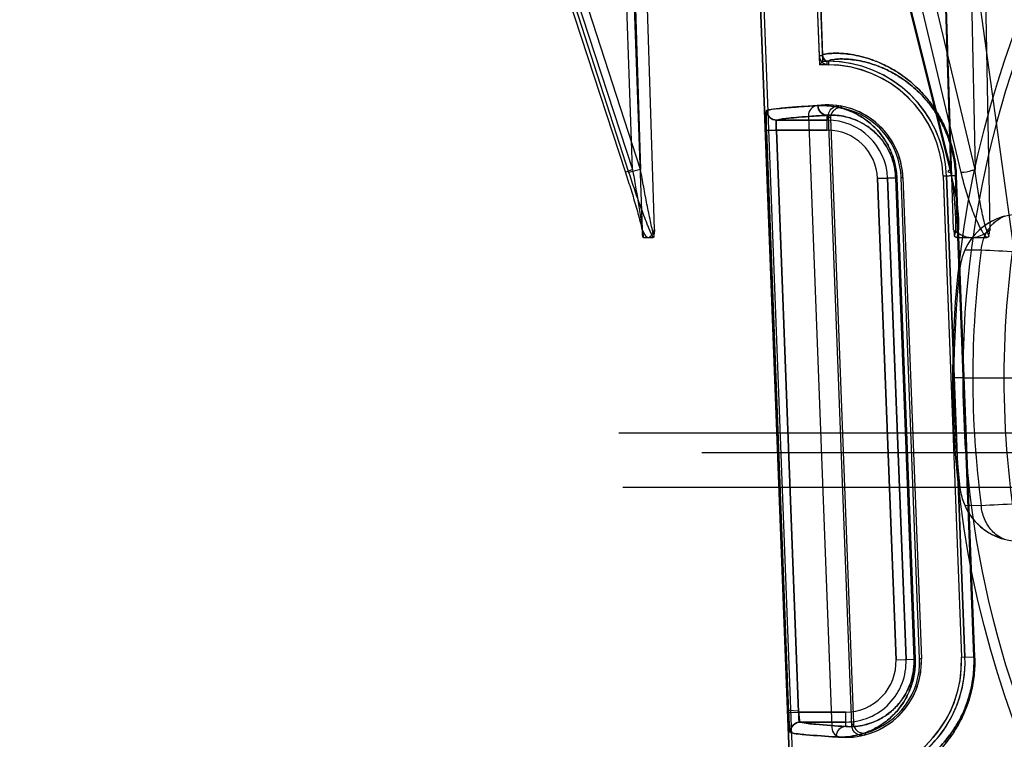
# Model space of a CAD drawing. Header units: millimetres. Extents: x 0 to 297, y 0 to 210.
# Tile 170 of 256: x 56.206 to 56.451, y 158.366 to 158.546. Entities that reach past the tile are written whole.
import ezdxf

# ---------------------------------------------------------------- set-up
doc = ezdxf.new("R2010")
doc.units = ezdxf.units.MM
doc.header["$LTSCALE"] = 16.335
doc.layers.get('0').update_dxf_attribs({"linetype": 'CONTINUOUS'})
for name, color, linetype in [('AXES_REF', 7, 'CONTINUOUS'), ('INTFCLR_1', 7, 'CONTINUOUS'), ('INTFCLR_144815', 7, 'CONTINUOUS'), ('INTFCLR_72935', 7, 'CONTINUOUS')]:
    doc.layers.add(name, color=color, linetype=linetype)

msp = doc.modelspace()

# ---------------------------------------------------------------- linework, layer by layer
at = {"color": 7, "linetype": 'Continuous'}
for radius in [4.8479140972, 4.8475, 4.8164570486]:
    msp.add_circle((57.445730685, 154.9564782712), radius, dxfattribs=at)
msp.add_arc((57.445730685, 154.9564782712), 4.8, 278.2771290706, 261.7228709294, dxfattribs=at)
at = {"layer": 'AXES_REF', "color": 9, "linetype": 'Continuous'}
msp.add_circle((57.445730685, 154.9564782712), 4.4222561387, dxfattribs=at)
at = {"layer": 'INTFCLR_1', "color": 6, "linetype": 'Continuous'}
for p, q in [((56.3979647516, 158.7214402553), (56.4050179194, 158.5368306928)), ((56.3988452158, 158.7214877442), (56.4058989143, 158.5368642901)), ((56.40981489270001, 158.0414711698), (56.3838650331, 158.7206826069)), ((56.4106965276, 158.0414880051), (56.384745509, 158.7207297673)), ((56.40235327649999, 158.521795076), (56.4081811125, 158.3692573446)), ((56.42591342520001, 158.5064025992), (56.4304981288, 158.3864025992)), ((56.43590613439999, 158.5067843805), (56.4404908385, 158.3867843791)), ((56.4367877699, 158.5068012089), (56.4413724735, 158.3868012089))]:
    msp.add_line(p, q, dxfattribs=at)
at = {"layer": 'INTFCLR_1', "color": 9, "linetype": 'Continuous'}
for p, q in [((56.4050179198, 158.5368306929), (56.4058989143, 158.5368642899)), ((56.4073820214, 158.5354214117), (56.4073727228, 158.5345398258)), ((56.394431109, 158.520725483), (56.4070683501, 158.520725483)), ((56.4070683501, 158.5182258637), (56.4070683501, 158.5219361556)), ((56.3943700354, 158.5182258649), (56.3918741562, 158.5181304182)), ((56.39742260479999, 158.3730439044), (56.3918741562, 158.5181304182)), ((56.3999183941, 158.3731393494), (56.3943700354, 158.5182258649)), ((56.4070683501, 158.5182258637), (56.3943700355, 158.5182258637)), ((56.4241126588, 158.5063337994), (56.4196024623, 158.5061614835)), ((56.4196024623, 158.5061614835), (56.424187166, 158.3861614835)), ((56.4221002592, 158.506256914), (56.4266849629, 158.386256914)), ((56.4286772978, 158.3863330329), (56.4241126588, 158.5063337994)), ((56.4243874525, 158.5063337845), (56.4241126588, 158.5063337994)), ((56.4243874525, 158.5063337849), (56.4289563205, 158.3863330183)), ((56.43590613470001, 158.5067843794), (56.4390420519, 158.5069041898)), ((56.4436061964, 158.3869034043), (56.4390420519, 158.5069041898)), ((56.4392149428, 158.5069041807), (56.4390420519, 158.5069041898)), ((56.4392149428, 158.5069041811), (56.4437818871, 158.3869033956)), ((56.424187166, 158.3861614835), (56.4286772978, 158.3863330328)), ((56.4286772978, 158.3863330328), (56.4289563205, 158.3863330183)), ((56.4404908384, 158.3867843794), (56.4436061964, 158.3869034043)), ((56.4436061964, 158.3869034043), (56.4436284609, 158.3856826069)), ((56.4437818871, 158.3869033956), (56.4436061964, 158.3869034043)), ((56.399918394, 158.3731393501), (56.4116530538, 158.3731393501)), ((56.4116530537, 158.3695267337), (56.4116530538, 158.3731393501)), ((56.4116530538, 158.3706397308), (56.4003670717, 158.3706397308))]:
    msp.add_line(p, q, dxfattribs=at)
at = {"layer": 'INTFCLR_1', "color": 7, "linetype": 'Continuous'}
for p, q in [((56.3998988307, 158.3733808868), (56.3974031, 158.373526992)), ((56.39742260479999, 158.373043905), (56.3999183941, 158.3731393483))]:
    msp.add_line(p, q, dxfattribs=at)
at = {"layer": 'INTFCLR_1', "color": 6, "linetype": 'Continuous'}
for centre, radius, start, end in [((56.407397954, 158.5369214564), 0.0023817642, 182.1839396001, 269.3930191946), ((56.407397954, 158.5369214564), 0.0015001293, 182.1839366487, 269.3922449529), ((56.4070683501, 158.5056826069), 0.0297404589, 2.1879705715, 89.3956927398), ((56.4070683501, 158.5056826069), 0.028858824, 2.1879729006, 89.39569345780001), ((56.4048514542, 158.5218905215), 0.0025, 97.7885062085, 182.1879698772), ((56.4070683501, 158.5056826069), 0.018858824, 2.1879704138, 97.78850629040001), ((56.4116530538, 158.3856826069), 0.018858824, 266.5874348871, 2.1879703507), ((56.4116530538, 158.3856826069), 0.028858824, 274.980118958, 2.1879700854), ((56.4116530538, 158.3856826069), 0.029740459, 274.9801838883, 2.1879705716), ((56.41067929, 158.3693527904), 0.0025, 182.1879698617, 266.5874352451)]:
    msp.add_arc(centre, radius, start, end, dxfattribs=at)
at = {"layer": 'INTFCLR_1', "color": 9, "linetype": 'Continuous'}
for centre, radius, start, end in [((56.4070683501, 158.5056826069), 0.0150428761, 2.1879705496, 90.00000001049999), ((56.4070683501, 158.5056826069), 0.0125432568, 2.1879702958, 89.99999993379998), ((56.4116530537, 158.3856826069), 0.0150428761, 269.9999999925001, 2.187970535), ((56.4116530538, 158.3856826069), 0.0125432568, 269.9999999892, 2.1879704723), ((56.4122562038, 158.385709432), 0.0164329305, 359.906357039, 2.1747962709)]:
    msp.add_arc(centre, radius, start, end, dxfattribs=at)
for points, knots in [([(56.4058989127, 158.5368642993), (56.40589061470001, 158.5370806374), (56.4070368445, 158.5372504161), (56.4080152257, 158.5374036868), (56.40966670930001, 158.5374187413), (56.41129326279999, 158.5373300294), (56.4132621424, 158.5370833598), (56.4155371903, 158.536616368), (56.4181279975, 158.5358489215), (56.4210193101, 158.534680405), (56.4241999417, 158.5329759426), (56.4269503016, 158.531032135), (56.42923103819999, 158.5290392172), (56.4310398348, 158.5271930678), (56.43250967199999, 158.5254148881), (56.4336699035, 158.5237994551), (56.4348724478, 158.5219388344), (56.435985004, 158.5198728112), (56.4369726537, 158.5175995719), (56.4376633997, 158.515699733), (56.4382607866, 158.5136540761), (56.4389044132, 158.5107276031), (56.4391563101, 158.5084447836), (56.4392149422, 158.5069041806)], [0, 0, 0, 0, 0.0128710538, 0.04753331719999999, 0.0740519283, 0.1066687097, 0.1456456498, 0.1914450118, 0.2447498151, 0.306017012, 0.3765412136, 0.4588257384, 0.5056068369, 0.5564659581, 0.612314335, 0.6425700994, 0.6746686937, 0.743980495, 0.7817458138, 0.8219527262, 0.8640803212, 0.9083427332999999, 1, 1, 1, 1]), ([(56.4073820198, 158.5354214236), (56.4073734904, 158.5356288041), (56.4084503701, 158.5358190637), (56.4093892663, 158.5359623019), (56.4109537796, 158.5359886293), (56.4124981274, 158.5359101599), (56.41436682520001, 158.5356823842), (56.4165273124, 158.5352437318), (56.4189883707, 158.5345182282), (56.4217358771, 158.5334093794), (56.4247593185, 158.5317882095), (56.4273739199, 158.529936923), (56.42954248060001, 158.5280374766), (56.431262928, 158.5262766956), (56.4326609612, 158.5245802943), (56.43376464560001, 158.5230387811), (56.43490897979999, 158.5212625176), (56.435967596, 158.5192900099), (56.436907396, 158.5171195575), (56.4375648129, 158.5153052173), (56.438133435, 158.5133514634), (56.4387461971, 158.5105561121), (56.4389860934, 158.5083757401), (56.4390420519, 158.5069041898)], [0, 0, 0, 0, 0.0129592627, 0.0475299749, 0.0739496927, 0.1064453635, 0.1452844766, 0.1909351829, 0.2440882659, 0.305212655, 0.3756177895, 0.4578280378, 0.5045986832, 0.5554720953, 0.6113659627, 0.6416588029, 0.6738057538, 0.743251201, 0.7811042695, 0.8214145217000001, 0.863659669, 0.9080537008, 1, 1, 1, 1]), ([(56.3918741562, 158.518130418), (56.3918618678, 158.5184517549), (56.3918402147, 158.5190835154), (56.391817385, 158.5199992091), (56.391802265, 158.5209062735), (56.3918076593, 158.5217233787), (56.3918106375, 158.5224507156), (56.3918726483, 158.5228335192), (56.39187994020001, 158.5231129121), (56.39193712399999, 158.5231296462)], [0, 0, 0, 0, 0.1923988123, 0.3780628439, 0.5486260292, 0.7331187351, 0.8743091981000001, 0.9643516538, 1, 1, 1, 1]), ([(56.39193712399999, 158.5231296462), (56.3919637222, 158.5225072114), (56.3925169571, 158.521234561), (56.3938100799, 158.5207290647), (56.3944311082, 158.520727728)], [0, 0, 0, 0, 0.5007929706, 1, 1, 1, 1]), ([(56.40468349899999, 158.5243403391), (56.40542375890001, 158.5243815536), (56.40697326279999, 158.5243737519), (56.4093872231, 158.524056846), (56.4119785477, 158.5233493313), (56.4142054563, 158.5223624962), (56.4160389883, 158.5212620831), (56.4174891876, 158.5202002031), (56.41894773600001, 158.5188911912), (56.4203916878, 158.5172795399), (56.421789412, 158.5152794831), (56.4228104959, 158.5132803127), (56.4235067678, 158.5114139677), (56.4239487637, 158.5098278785), (56.4242619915, 158.508119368), (56.4243644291, 158.5069384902), (56.4243874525, 158.5063337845)], [0, 0, 0, 0, 0.0749159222, 0.1561298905, 0.2453427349, 0.3454528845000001, 0.4011199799, 0.4611850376, 0.526789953, 0.598800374, 0.6793597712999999, 0.7727072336, 0.8247192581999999, 0.8804533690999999, 0.9388528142, 1, 1, 1, 1]), ([(56.4070683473, 158.5219294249), (56.4064689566, 158.5219329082), (56.4052157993, 158.5224736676), (56.4047069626, 158.5237228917), (56.40468349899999, 158.5243403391)], [0, 0, 0, 0, 0.4924043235, 1, 1, 1, 1]), ([(56.3943700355, 158.518225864), (56.3943576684, 158.5183866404), (56.3943159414, 158.5190192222), (56.39427704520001, 158.5198567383), (56.3943270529, 158.5204540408), (56.3943730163, 158.520718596), (56.3944311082, 158.520727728)], [0, 0, 0, 0, 0.1915218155, 0.760651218, 0.9301555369, 1, 1, 1, 1]), ([(56.4070683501, 158.5219361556), (56.4057781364, 158.5218637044), (56.4034204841, 158.5217190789), (56.4002151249, 158.5214918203), (56.39729331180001, 158.5211970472), (56.3954130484, 158.5210153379), (56.394431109, 158.520725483)], [0, 0, 0, 0, 0.3051467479, 0.5579167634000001, 0.7582369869, 1, 1, 1, 1]), ([(56.4070683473, 158.5219294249), (56.4077047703, 158.5219707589), (56.4090384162, 158.5219788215), (56.41111933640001, 158.521717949), (56.4133569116, 158.5211185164), (56.4152822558, 158.5202715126), (56.4168686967, 158.5193225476), (56.41812525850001, 158.5184038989), (56.4193898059, 158.5172689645), (56.4206423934, 158.5158692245), (56.42185580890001, 158.5141295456), (56.4227422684, 158.5123891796), (56.4233471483, 158.510763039), (56.4237312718, 158.5093804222), (56.4240035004, 158.5078907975), (56.42409265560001, 158.5068611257), (56.4241126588, 158.5063337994)], [0, 0, 0, 0, 0.0743582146, 0.155043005, 0.2438082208, 0.3435462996, 0.3991236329, 0.4591044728, 0.5247409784, 0.596877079, 0.6776252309, 0.7713949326, 0.8236788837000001, 0.87972351, 0.9384737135, 1, 1, 1, 1]), ([(56.4289563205, 158.3863330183), (56.4290044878, 158.3850679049), (56.4288859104, 158.3832073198), (56.4283824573, 158.380868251), (56.4278988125, 158.3793153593), (56.4273315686, 158.3779177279), (56.4265251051, 158.3763007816), (56.4254208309, 158.3745673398), (56.4239733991, 158.3728281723), (56.4225007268, 158.3714187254), (56.4210275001, 158.3702752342), (56.41915173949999, 158.3690863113), (56.416855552, 158.3680146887), (56.4141622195, 158.3672419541), (56.4116446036, 158.3668953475), (56.4100277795, 158.3668868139), (56.4092578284, 158.3669316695)], [0, 0, 0, 0, 0.1221608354, 0.1782566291, 0.2306589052, 0.2788824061, 0.3236436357, 0.4048744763, 0.4765397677, 0.5414777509, 0.60118803, 0.6561849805, 0.755518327, 0.8444704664, 0.9255804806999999, 1, 1, 1, 1]), ([(56.4286891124, 158.3856825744), (56.4286876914, 158.3847946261), (56.4285711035, 158.3833970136), (56.4281792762, 158.3815686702), (56.4276401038, 158.3798307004), (56.4268011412, 158.3779589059), (56.4256102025, 158.3760846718), (56.4243554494, 158.374573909), (56.4230788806, 158.3733515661), (56.4218033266, 158.3723621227), (56.4201808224, 158.3713366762), (56.4181972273, 158.3704169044), (56.4158729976, 158.3697614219), (56.4137045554, 158.3694771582), (56.4123142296, 158.3694820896), (56.4116530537, 158.3695267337)], [0, 0, 0, 0, 0.1013403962, 0.1591489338, 0.2131637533, 0.3087813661, 0.3922377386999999, 0.4658561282, 0.5323791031, 0.5935618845, 0.649778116, 0.7511781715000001, 0.8418261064, 0.9243691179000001, 1, 1, 1, 1]), ([(56.4437818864, 158.3869033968), (56.4438113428, 158.3861293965), (56.4438143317, 158.384601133), (56.4436581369, 158.3823473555), (56.4433570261, 158.3801840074), (56.4429306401, 158.3781331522), (56.4424011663, 158.376209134), (56.4416094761, 158.3738898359), (56.44047455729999, 158.3712956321), (56.4391530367, 158.3689612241), (56.4380548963, 158.3673088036), (56.43699095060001, 158.3658522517), (56.4356430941, 158.3642288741), (56.433527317, 158.3620497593), (56.4309354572, 158.3598799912), (56.427887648, 158.357912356), (56.4243830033, 158.3561558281), (56.4211655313, 158.3550534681), (56.41830932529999, 158.3544638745), (56.4166736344, 158.3542477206), (56.4150140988, 158.3541321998), (56.4140276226, 158.3542110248), (56.4128743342, 158.3542886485), (56.4128661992, 158.3545025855)], [0, 0, 0, 0, 0.0460849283, 0.0908351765, 0.1343131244, 0.1759386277, 0.2153792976, 0.2529655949, 0.3216792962, 0.3835000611, 0.4123076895, 0.4396901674, 0.4907916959, 0.5376929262, 0.6202671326, 0.6912612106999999, 0.7530731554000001, 0.8531256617, 0.8927519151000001, 0.9258371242, 0.952582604, 0.9872619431, 1, 1, 1, 1]), ([(56.4436283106, 158.3856828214), (56.4436266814, 158.3846316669), (56.4435347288, 158.3828811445), (56.4432027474, 158.3804853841), (56.4427973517, 158.3785265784), (56.4422938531, 158.3766891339), (56.4415411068, 158.3744746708), (56.4404617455, 158.3719977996), (56.4385885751, 158.3686755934), (56.4364928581, 158.3658997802), (56.4338568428, 158.3631771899), (56.4313934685, 158.3611097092), (56.428496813, 158.3592372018), (56.4258288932, 158.3578997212), (56.4234123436, 158.3569703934), (56.4212694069, 158.3563532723), (56.4191879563, 158.3559318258), (56.4173265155, 158.3557101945), (56.4156605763, 158.3556927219), (56.4148247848, 158.35577401), (56.4142390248, 158.3559272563), (56.4142345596, 158.3560543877)], [0, 0, 0, 0, 0.0673831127, 0.1121214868, 0.1549471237, 0.1955170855, 0.2341709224, 0.3048101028, 0.3683292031, 0.4783665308, 0.5264790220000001, 0.6111261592, 0.6838421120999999, 0.7471094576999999, 0.8021107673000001, 0.8495344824, 0.8900393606, 0.9376445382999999, 0.9713810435, 0.9918453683, 1, 1, 1, 1]), ([(56.4003670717, 158.3706397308), (56.399715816, 158.3706390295), (56.3983566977, 158.3700762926), (56.3978493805, 158.3686962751), (56.3978735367, 158.3680446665)], [0, 0, 0, 0, 0.4996930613, 1, 1, 1, 1]), ([(56.4003670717, 158.3706397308), (56.4016090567, 158.3702884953), (56.4054107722, 158.3699789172), (56.4091655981, 158.3696729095), (56.4116530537, 158.3695267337)], [0, 0, 0, 0, 0.3412332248, 1, 1, 1, 1]), ([(56.4092578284, 158.3669316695), (56.4067487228, 158.3670778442), (56.4029611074, 158.3673839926), (56.3991268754, 158.3676932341), (56.3978735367, 158.3680446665)], [0, 0, 0, 0, 0.6588035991, 1, 1, 1, 1]), ([(56.4116530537, 158.3695267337), (56.4110240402, 158.3695234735), (56.409703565, 158.3689316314), (56.4092371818, 158.3675794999), (56.4092578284, 158.3669316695)], [0, 0, 0, 0, 0.4925079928, 1, 1, 1, 1])]:
    msp.add_open_spline(points, degree=3, knots=knots, dxfattribs=at)
at = {"layer": 'INTFCLR_1', "color": 6, "linetype": 'Continuous'}
msp.add_open_spline([(56.3919373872, 158.5231296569), (56.3928490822, 158.5233964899), (56.3945174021, 158.5235672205), (56.396975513, 158.5238237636), (56.39937655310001, 158.5240083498), (56.4019781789, 158.5241845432), (56.4037702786, 158.5242895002), (56.4046832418, 158.5243403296)], degree=3, knots=[0, 0, 0, 0, 0.2224191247, 0.3893632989, 0.5797086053, 0.7859077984, 1, 1, 1, 1], dxfattribs=at)
at = {"layer": 'INTFCLR_1', "color": 7, "linetype": 'Continuous'}
for points, knots in [([(56.3974031, 158.373526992), (56.3974140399, 158.3732049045), (56.3974483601, 158.3724133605), (56.39749649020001, 158.3713304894), (56.39756567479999, 158.3703335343), (56.39761243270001, 158.3693993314), (56.39777777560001, 158.3687806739), (56.397737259, 158.3680828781), (56.3978735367, 158.3680446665)], [0, 0, 0, 0, 0.175313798, 0.4313981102, 0.5874697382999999, 0.7241917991, 0.9230070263, 1, 1, 1, 1]), ([(56.3978735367, 158.3680446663), (56.3977393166, 158.3686283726), (56.3975716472, 158.3698295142), (56.39749160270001, 158.3715044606), (56.39744026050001, 158.3725823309), (56.39742260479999, 158.3730439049)], [0, 0, 0, 0, 0.3556138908, 0.7242422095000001, 1, 1, 1, 1]), ([(56.4003670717, 158.3706397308), (56.4002885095, 158.3706507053), (56.4002080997, 158.3709884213), (56.40009394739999, 158.371445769), (56.3999886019, 158.3723297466), (56.3999261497, 158.3729840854), (56.3998988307, 158.3733808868)], [0, 0, 0, 0, 0.08490578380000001, 0.284191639, 0.5742766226, 1, 1, 1, 1])]:
    msp.add_open_spline(points, degree=3, knots=knots, dxfattribs=at)
msp.add_open_spline([(56.4003670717, 158.3706397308), (56.3998141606, 158.3707169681), (56.4000417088, 158.3717169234), (56.3999986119, 158.3722735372)], degree=3, dxfattribs=at)
at = {"layer": 'INTFCLR_144815', "color": 9, "linetype": 'Continuous'}
for p, q in [((56.457961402, 158.4564885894), (56.4120347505, 158.7892996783)), ((56.28909805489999, 158.7147688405), (56.3567729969, 158.5076554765)), ((56.3576433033, 158.5076554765), (56.29078153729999, 158.7147688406)), ((56.2913490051, 158.7140000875), (56.3585215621, 158.5084242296)), ((56.36051658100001, 158.5084242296), (56.2941511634, 158.7140000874)), ((56.38606665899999, 158.7147688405), (56.4377903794, 158.5076554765)), ((56.3864802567, 158.7140000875), (56.437820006, 158.5084242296)), ((56.4404289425, 158.5076554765), (56.3911705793, 158.7147688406)), ((56.44386843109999, 158.5084242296), (56.39497573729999, 158.7140000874)), ((56.3585215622, 158.5084242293), (56.3512480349, 158.7115873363)), ((56.3531336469, 158.7116527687), (56.36094350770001, 158.4934464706)), ((56.3540407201, 158.7115873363), (56.36051658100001, 158.5084242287)), ((56.363981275, 158.4934464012), (56.3570223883, 158.7116527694)), ((56.437820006, 158.5084242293), (56.4314507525, 158.7115873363)), ((56.4316159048, 158.7116527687), (56.43844853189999, 158.4934464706)), ((56.43991751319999, 158.7115873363), (56.44386843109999, 158.5084242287)), ((56.447658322, 158.4934464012), (56.4434056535, 158.7116527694)), ((56.3585215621, 158.5084242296), (56.3567076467, 158.5076696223)), ((56.3605165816, 158.5084242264), (56.35764330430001, 158.5076554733)), ((56.3567076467, 158.5076696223), (56.3567729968, 158.5076554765)), ((56.4370995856, 158.5078403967), (56.4377903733, 158.5076554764)), ((56.4454173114, 158.4882918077), (56.4412956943, 158.4882731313)), ((56.4401238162, 158.4839079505), (56.4401201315, 158.4838749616)), ((56.3707800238, 158.4427782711), (57.0004017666, 158.4427782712)), ((56.37577926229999, 158.4378655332), (56.9954025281, 158.4378655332)), ((56.4401201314, 158.4290815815), (56.4401238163, 158.4290485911)), ((56.4412956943, 158.424683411), (56.44541731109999, 158.4246647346))]:
    msp.add_line(p, q, dxfattribs=at)
at = {"layer": 'INTFCLR_144815', "color": 6, "linetype": 'Continuous'}
for p, q in [((56.3639812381, 158.4934464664), (56.3638901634, 158.4923078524)), ((56.3610493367, 158.4919562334), (56.3609928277, 158.4930506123)), ((56.3610497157, 158.4919475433), (56.3610493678, 158.4919560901)), ((56.3610505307, 158.491929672), (56.3610501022, 158.4919387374)), ((56.36105152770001, 158.4919107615), (56.3610510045, 158.4919203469)), ((56.3612262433, 158.4914782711), (56.3636984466, 158.4914782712)), ((56.3638693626, 158.4918557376), (56.36386881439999, 158.4918492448)), ((56.3638703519, 158.4918682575), (56.3638698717, 158.4918620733)), ((56.3638712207, 158.4918801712), (56.36387080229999, 158.49187429)), ((56.3638719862, 158.4918915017), (56.3638716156, 158.4918859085)), ((56.36387296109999, 158.4919074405), (56.3638726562, 158.4919022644)), ((56.3638742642, 158.491931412), (56.3638740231, 158.4919268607)), ((56.4393058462, 158.4914782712), (56.4468009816, 158.4914782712)), ((56.4473340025, 158.491931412), (56.4473332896, 158.4919268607)), ((56.44082779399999, 158.4564782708), (56.4383278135, 158.4564782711)), ((56.4408278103, 158.4564782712), (56.4383278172, 158.4564782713)), ((56.4408278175, 158.4564782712), (56.4540688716, 158.4564782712)), ((56.3550718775, 158.4427782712), (56.3707800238, 158.4427782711)), ((57.0150403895, 158.4290894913), (56.3561414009, 158.4290894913))]:
    msp.add_line(p, q, dxfattribs=at)
for points in [[(56.3612262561, 158.4914782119), (56.3612168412, 158.4914786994), (56.3612077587, 158.491480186), (56.36119899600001, 158.4914826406), (56.361190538, 158.4914860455), (56.3611823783, 158.4914903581), (56.3611745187, 158.491495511), (56.3611669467, 158.4915014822), (56.36115965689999, 158.4915082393), (56.3611526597, 158.4915157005), (56.36114594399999, 158.4915238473), (56.36113950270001, 158.4915326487), (56.361133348, 158.4915420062), (56.36112747, 158.491551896), (56.36112185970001, 158.4915622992), (56.3611165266, 158.4915731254), (56.36111146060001, 158.4915843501), (56.3611066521, 158.4915959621), (56.3611021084, 158.4916078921), (56.3610978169, 158.491620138), (56.36109376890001, 158.4916326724), (56.36108997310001, 158.4916453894), (56.3610864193, 158.4916582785), (56.3610830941, 158.4916713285), (56.3610799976, 158.4916844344), (56.36107711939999, 158.491697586), (56.3610744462, 158.4917107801), (56.3610719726, 158.4917239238), (56.3610696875, 158.4917370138), (56.36106757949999, 158.4917500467), (56.361065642, 158.4917629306), (56.3610638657, 158.4917756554), (56.3610622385, 158.4917882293), (56.3610607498, 158.4918005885), (56.3610593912, 158.491812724), (56.3610581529, 158.4918246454), (56.3610570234, 158.4918363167), (56.3610559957, 158.4918477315), (56.3610550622, 158.4918588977), (56.3610542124, 158.4918698), (56.3610534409, 158.4918804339), (56.3610527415, 158.4918908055), (56.3610521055, 158.4919009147)], [(56.363866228, 158.491821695), (56.3638654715, 158.4918144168), (56.3638646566, 158.4918069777), (56.3638637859, 158.4917993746), (56.3638628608, 158.4917916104), (56.3638618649, 158.4917836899), (56.3638608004, 158.4917756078), (56.36385966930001, 158.4917673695), (56.3638584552, 158.4917589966), (56.3638571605, 158.4917504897), (56.3638557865, 158.4917418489), (56.3638543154, 158.4917330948), (56.3638527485, 158.4917242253), (56.3638510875, 158.4917152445), (56.36384931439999, 158.4917061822), (56.3638474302, 158.4916970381), (56.3638454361, 158.4916878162), (56.363843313, 158.4916785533), (56.3638410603, 158.4916692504), (56.3638386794, 158.4916599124), (56.363836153, 158.4916505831), (56.3638334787, 158.4916412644), (56.36383065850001, 158.4916319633), (56.3638276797, 158.4916227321), (56.36382454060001, 158.4916135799), (56.3638212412, 158.49160451), (56.3638177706, 158.4915955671), (56.3638141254, 158.4915867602), (56.3638103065, 158.4915780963), (56.3638063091, 158.4915696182), (56.3638021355, 158.4915613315), (56.363797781, 158.4915532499), (56.3637932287, 158.4915454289), (56.3637884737, 158.4915378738), (56.36378351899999, 158.4915306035), (56.3637783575, 158.491523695), (56.3637729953, 158.4915171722), (56.3637674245, 158.4915110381), (56.3637616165, 158.4915053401), (56.3637555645, 158.4915000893), (56.36374927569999, 158.4914953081), (56.3637427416, 158.4914910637), (56.3637359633, 158.4914873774), (56.36372894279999, 158.4914842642), (56.3637216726, 158.4914817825), (56.3637141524, 158.4914799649), (56.3637063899, 158.4914788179), (56.3636983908, 158.4914783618)], [(56.3638682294, 158.4918425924), (56.3638676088, 158.4918357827), (56.3638669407, 158.4918288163)], [(56.36387530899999, 158.4919563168), (56.3638752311, 158.4919524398), (56.3638751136, 158.4919484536), (56.3638749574, 158.4919443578), (56.3638747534, 158.4919401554)], [(56.4393058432, 158.4914782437), (56.4392772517, 158.4914787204), (56.4392496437, 158.4914801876), (56.43922299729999, 158.4914826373), (56.43919729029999, 158.4914860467), (56.4391725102, 158.4914903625), (56.4391486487, 158.4914955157), (56.43912568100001, 158.4915014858), (56.4391035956, 158.4915082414), (56.4390824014, 158.4915157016), (56.43906207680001, 158.491523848), (56.4390426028, 158.4915326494), (56.4390239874, 158.491542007), (56.4390062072, 158.491551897), (56.4389892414, 158.4915623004), (56.43897309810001, 158.4915731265), (56.4389577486, 158.4915843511), (56.4389431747, 158.4915959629), (56.4389293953, 158.4916078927), (56.4389163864, 158.4916201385), (56.4389041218, 158.4916326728), (56.4388926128, 158.4916453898), (56.43888184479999, 158.4916582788), (56.4388717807, 158.4916713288), (56.4388623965, 158.4916844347), (56.4388536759, 158.4916975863), (56.4388455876, 158.4917107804), (56.4388380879, 158.491723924), (56.4388311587, 158.491737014), (56.43882477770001, 158.491750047), (56.4388188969, 158.4917629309), (56.4388135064, 158.4917756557), (56.43880858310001, 158.4917882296), (56.4388040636, 158.4918005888), (56.4387999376, 158.4918127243), (56.4387961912, 158.4918246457), (56.4387927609, 158.491836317), (56.438789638, 158.4918477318), (56.4387868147, 158.491858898), (56.4387842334, 158.4918698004), (56.4387818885, 158.4918804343), (56.4387797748, 158.4918908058), (56.4387778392, 158.4919009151), (56.4387760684, 158.4919107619), (56.43877446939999, 158.4919203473), (56.4387730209, 158.4919296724), (56.4387717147, 158.4919387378), (56.4387705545, 158.4919475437), (56.4387695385, 158.4919560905)], [(56.4473300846, 158.4919074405), (56.4473291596, 158.4919022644), (56.4473281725, 158.491896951), (56.4473271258, 158.4918915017), (56.4473260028, 158.4918859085), (56.4473248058, 158.4918801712), (56.4473235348, 158.49187429), (56.4473221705, 158.4918682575), (56.44732071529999, 158.4918620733), (56.4473191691, 158.4918557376), (56.44731750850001, 158.4918492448), (56.4473157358, 158.4918425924), (56.447313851, 158.4918357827), (56.4473118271, 158.4918288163), (56.4473096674, 158.491821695), (56.4473073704, 158.4918144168), (56.4473049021, 158.4918069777), (56.44730226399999, 158.4917993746), (56.4472994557, 158.4917916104), (56.4472964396, 158.4917836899), (56.4472932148, 158.4917756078), (56.447289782, 158.4917673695), (56.4472861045, 158.4917589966), (56.447282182, 158.4917504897), (56.4472780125, 158.4917418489), (56.4472735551, 158.4917330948), (56.4472688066, 158.4917242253), (56.4472637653, 158.4917152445), (56.4472583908, 158.4917061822), (56.4472526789, 158.4916970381), (56.4472466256, 158.4916878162), (56.447240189, 158.4916785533), (56.4472333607, 158.4916692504), (56.4472261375, 158.4916599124), (56.4472184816, 158.4916505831), (56.4472103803, 158.4916412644), (56.4472018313, 158.4916319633), (56.4471928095, 158.4916227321), (56.44718330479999, 158.4916135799), (56.44717330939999, 158.49160451), (56.4471628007, 158.4915955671), (56.4471517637, 158.4915867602), (56.4471401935, 158.4915780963), (56.447128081, 158.4915696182), (56.4471154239, 158.4915613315), (56.4471022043, 158.4915532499), (56.4470883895, 158.4915454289), (56.4470739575, 158.4915378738), (56.4470589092, 158.4915306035), (56.44704324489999, 158.491523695), (56.4470269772, 158.4915171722), (56.4470100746, 158.4915110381), (56.4469924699, 158.4915053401), (56.4469741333, 158.4915000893), (56.4469550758, 158.4914953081), (56.4469352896, 158.4914910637), (56.4469147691, 158.4914873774), (56.4468935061, 158.4914842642), (56.44687149, 158.4914817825), (56.4468487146, 158.4914799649), (56.4468251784, 158.4914788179), (56.4468008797, 158.4914783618)], [(56.4473325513, 158.4919221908), (56.4473317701, 158.4919173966), (56.4473309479, 158.4919124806)], [(56.4473372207, 158.4919563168), (56.44733690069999, 158.4919524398), (56.4473364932, 158.4919484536), (56.4473359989, 158.4919443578), (56.4473353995, 158.4919401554)]]:
    msp.add_lwpolyline(points, dxfattribs=at)
at = {"layer": 'INTFCLR_144815', "color": 9, "linetype": 'Continuous'}
msp.add_circle((56.68559089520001, 158.4564782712), 0.2472630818, dxfattribs=at)
for centre, radius, start, end in [((56.6855909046, 158.4565218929), 0.2447630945, 359.9897886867, 180.0102112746), ((56.68559089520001, 158.4564782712), 0.242271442, 172.4544928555, 187.5455071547), ((56.26287736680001, 154.8059068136), 3.6869066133, 86.8927796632, 87.1621070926), ((56.6855908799, 158.4564346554), 0.2447631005, 179.9897900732, 0.0102098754), ((56.26225458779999, 162.1190281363), 3.698901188, 272.8383415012, 273.1067956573)]:
    msp.add_arc(centre, radius, start, end, dxfattribs=at)
at = {"layer": 'INTFCLR_144815', "color": 6, "linetype": 'Continuous'}
for centre, radius, start, end in [((56.45502339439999, 158.4822128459), 0.0149956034, 91.5089157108, 173.6351477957), ((56.455033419, 158.4822575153), 0.0149969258, 104.9287030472, 156.3518604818), ((56.68559089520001, 158.4564782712), 0.2345253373, 169.9999999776, 189.9999999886), ((56.4550668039, 158.4822362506), 0.015036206, 156.3286636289, 173.6165050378), ((56.68559089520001, 158.4564782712), 0.2469948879, 173.6277518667, 186.372248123), ((56.4550232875, 158.4307436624), 0.0149954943, 186.3647677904, 268.4914892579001), ((56.4550614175, 158.4307188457), 0.0150306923, 186.3802998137, 203.67453154), ((56.4550333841, 158.4306989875), 0.0149968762, 203.6480545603, 255.0713867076)]:
    msp.add_arc(centre, radius, start, end, dxfattribs=at)
at = {"layer": 'INTFCLR_144815', "color": 9, "linetype": 'Continuous'}
for points, knots in [([(56.3585215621, 158.5084242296), (56.3587830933, 158.5069755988), (56.3591660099, 158.5048043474), (56.3596551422, 158.501914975), (56.36000715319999, 158.4997685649), (56.3603400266, 158.4976480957), (56.3606504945, 158.495572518), (56.3608956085, 158.4936813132), (56.3610391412, 158.4924827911), (56.3610493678, 158.4919560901)], [0, 0, 0, 0, 0.2649743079, 0.3968570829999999, 0.5274983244, 0.6564881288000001, 0.7832450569, 0.9051740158, 1, 1, 1, 1]), ([(56.36387530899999, 158.4919563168), (56.3634807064, 158.4931190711), (56.3631085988, 158.4950328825), (56.36254670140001, 158.49763874), (56.3619811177, 158.5004879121), (56.3612946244, 158.5040855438), (56.36077255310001, 158.5069748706), (56.3605165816, 158.5084242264)], [0, 0, 0, 0, 0.2191174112, 0.3463704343, 0.4760719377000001, 0.7373588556, 1, 1, 1, 1]), ([(56.437820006, 158.5084242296), (56.4376301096, 158.5083374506), (56.437379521, 158.5082182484), (56.4370723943, 158.5079454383), (56.4370995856, 158.5078403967)], [0, 0, 0, 0, 0.6580283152, 1, 1, 1, 1]), ([(56.437820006, 158.5084242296), (56.4380225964, 158.5069770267), (56.4382988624, 158.5048064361), (56.4386045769, 158.5019158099), (56.4387968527, 158.499768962), (56.4389422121, 158.4976490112), (56.4390351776, 158.4955685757), (56.43901316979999, 158.4936801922), (56.4389448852, 158.4924563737), (56.4387695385, 158.4919560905)], [0, 0, 0, 0, 0.2649551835, 0.3966617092, 0.527034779, 0.6556890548, 0.7820996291, 0.9038819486, 1, 1, 1, 1]), ([(56.44386843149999, 158.5084242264), (56.4436220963, 158.508312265), (56.4425148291, 158.5079112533), (56.44133672, 158.5076450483), (56.4404289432, 158.5076554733)], [0, 0, 0, 0, 0.2296166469, 1, 1, 1, 1]), ([(56.4473372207, 158.4919563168), (56.44702560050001, 158.4924593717), (56.44662961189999, 158.4936760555), (56.4461011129, 158.495572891), (56.44563820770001, 158.497636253), (56.4450704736, 158.5004813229), (56.4444625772, 158.5040801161), (56.4440542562, 158.5069734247), (56.44386843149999, 158.5084242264)], [0, 0, 0, 0, 0.1051978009, 0.2240997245, 0.3513823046, 0.4805853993, 0.739979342, 1, 1, 1, 1]), ([(56.3567729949, 158.5076554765), (56.3572431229, 158.50621669), (56.3579302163, 158.5040581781), (56.35880528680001, 158.5011802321), (56.3594317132, 158.4990438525), (56.3600220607, 158.4969331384), (56.36056426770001, 158.4948670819), (56.36098195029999, 158.4930574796), (56.3611911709, 158.4919318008), (56.3612262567, 158.4914782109)], [0, 0, 0, 0, 0.2703760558, 0.4046033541, 0.5373103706, 0.6680387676, 0.7961156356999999, 0.9187352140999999, 1, 1, 1, 1]), ([(56.3636983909, 158.4914783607), (56.3632727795, 158.4922218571), (56.3627923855, 158.4933527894), (56.3620402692, 158.4951722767), (56.36136559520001, 158.4969168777), (56.3603174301, 158.4997492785), (56.3590648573, 158.5033291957), (56.35810972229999, 158.506210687), (56.35764330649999, 158.5076554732)], [0, 0, 0, 0, 0.1486760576, 0.2123721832, 0.3418561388, 0.4731908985, 0.7365222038, 1, 1, 1, 1]), ([(56.4377903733, 158.5076554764), (56.4381469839, 158.5062212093), (56.4386325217, 158.5040653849), (56.43915402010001, 158.5011828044), (56.4394702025, 158.4990452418), (56.43969719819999, 158.496933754), (56.4398048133, 158.494933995), (56.4397421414, 158.49311363), (56.4395509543, 158.4919617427), (56.4393058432, 158.4914782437)], [0, 0, 0, 0, 0.270272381, 0.4038744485, 0.5356551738, 0.6652803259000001, 0.7923239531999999, 0.9008689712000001, 1, 1, 1, 1]), ([(56.4468008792, 158.4914783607), (56.4461389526, 158.4921438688), (56.44546003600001, 158.4933078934), (56.44452048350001, 158.4951567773), (56.4437624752, 158.4969028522), (56.4426863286, 158.4997290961), (56.4415391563, 158.503308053), (56.440773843, 158.5062053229), (56.44042894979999, 158.5076554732)], [0, 0, 0, 0, 0.160886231, 0.2261073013, 0.3563318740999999, 0.4865621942, 0.7445063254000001, 1, 1, 1, 1]), ([(56.44541731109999, 158.4882918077), (56.4455032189, 158.4892406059), (56.44589508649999, 158.4910947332), (56.4471232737, 158.4935870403), (56.4488962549, 158.4955699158), (56.4503941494, 158.4964547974), (56.45117001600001, 158.4967480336)], [0, 0, 0, 0, 0.2662787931, 0.5236181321, 0.7681696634, 1, 1, 1, 1]), ([(56.451169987, 158.4162085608), (56.4505365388, 158.41644787), (56.4494307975, 158.4170547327), (56.4480624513, 158.4182853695), (56.4470010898, 158.4196875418), (56.4461923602, 158.4212732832), (56.4456551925, 158.4229499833), (56.4454686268, 158.4240979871), (56.4454173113, 158.4246647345)], [0, 0, 0, 0, 0.1889436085, 0.346878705, 0.5106297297, 0.6767675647, 0.8412137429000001, 1, 1, 1, 1])]:
    msp.add_open_spline(points, degree=3, knots=knots, dxfattribs=at)
at = {"layer": 'INTFCLR_144815', "color": 7, "linetype": 'Continuous'}
for points, knots in [([(56.3609434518, 158.4934464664), (56.3611203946, 158.4929915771), (56.3614188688, 158.4922511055), (56.36209842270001, 158.4914746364), (56.3624623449, 158.4914782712)], [0, 0, 0, 0, 0.5728558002, 1, 1, 1, 1]), ([(56.3624623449, 158.4914782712), (56.3628292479, 158.4914767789), (56.3635067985, 158.492253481), (56.3638049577, 158.492994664), (56.3639812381, 158.4934464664)], [0, 0, 0, 0, 0.4307013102, 1, 1, 1, 1]), ([(56.4384484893, 158.4934464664), (56.4387665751, 158.4931767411), (56.4393905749, 158.4926937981), (56.4408510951, 158.491831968), (56.4421428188, 158.4914752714), (56.4430534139, 158.4914782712)], [0, 0, 0, 0, 0.2457893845, 0.4633350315, 1, 1, 1, 1]), ([(56.4430534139, 158.4914782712), (56.4436487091, 158.4914774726), (56.4449389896, 158.4917017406), (56.4464660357, 158.4924985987), (56.447339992, 158.4931773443), (56.44765833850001, 158.4934464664)], [0, 0, 0, 0, 0.3500705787, 0.7548613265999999, 1, 1, 1, 1])]:
    msp.add_open_spline(points, degree=3, knots=knots, dxfattribs=at)
at = {"layer": 'INTFCLR_144815', "color": 6, "linetype": 'Continuous'}
for points in [[(56.44765833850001, 158.4934464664), (56.4473617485, 158.4931923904), (56.4474287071, 158.4926956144), (56.4473822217, 158.4923078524)], [(56.4387695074, 158.4919562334), (56.4387255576, 158.4923228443), (56.4388787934, 158.4928106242), (56.4385981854, 158.4930506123)]]:
    msp.add_open_spline(points, degree=3, dxfattribs=at)
at = {"layer": 'INTFCLR_72935', "color": 6, "linetype": 'Continuous'}
for p, q in [((56.3979650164, 158.7214333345), (56.405105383, 158.534541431)), ((56.4059539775, 158.5354230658), (56.3988452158, 158.7214877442)), ((56.3838650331, 158.7206826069), (56.40981489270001, 158.0414711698)), ((56.4106968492, 158.0414795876), (56.38474525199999, 158.7207365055)), ((56.4059539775, 158.5354230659), (56.405105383, 158.5345414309)), ((56.4059539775, 158.5354230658), (56.4070683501, 158.5354230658)), ((56.40706835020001, 158.5345414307), (56.40510538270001, 158.5345414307)), ((56.4131672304, 158.369716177), (56.4073598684, 158.521718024)), ((56.4078179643, 158.5211858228), (56.4135833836, 158.3702817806)), ((56.4300606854, 158.3863942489), (56.42547598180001, 158.5063942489)), ((56.4259134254, 158.5064026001), (56.4304981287, 158.3864025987)), ((56.4359054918, 158.5068012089), (56.4404901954, 158.3868012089)), ((56.4413724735, 158.3868012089), (56.4367877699, 158.5068012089))]:
    msp.add_line(p, q, dxfattribs=at)
at = {"layer": 'INTFCLR_72935', "color": 9, "linetype": 'Continuous'}
for p, q in [((56.4070683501, 158.5345414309), (56.4070683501, 158.5354230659)), ((56.4070683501, 158.520725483), (56.394431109, 158.520725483)), ((56.4070683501, 158.5182258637), (56.4070683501, 158.5219361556)), ((56.3918741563, 158.5181304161), (56.3943700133, 158.518225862)), ((56.3918741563, 158.5181304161), (56.3974226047, 158.3730439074)), ((56.3943700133, 158.518225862), (56.39991837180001, 158.3731393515)), ((56.3943700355, 158.5182258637), (56.4070683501, 158.5182258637)), ((56.4196024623, 158.5061614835), (56.4241126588, 158.5063337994)), ((56.424187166, 158.3861614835), (56.4196024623, 158.5061614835)), ((56.4266849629, 158.386256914), (56.4221002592, 158.506256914)), ((56.4241126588, 158.5063337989), (56.4286772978, 158.3863330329)), ((56.4241126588, 158.5063337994), (56.4243874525, 158.5063337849)), ((56.4289563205, 158.3863330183), (56.4243874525, 158.5063337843)), ((56.4254763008, 158.5063858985), (56.42591342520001, 158.5064025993)), ((56.4390420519, 158.5069041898), (56.43590613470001, 158.5067843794)), ((56.4390420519, 158.5069041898), (56.4436061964, 158.3869034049)), ((56.4392149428, 158.5069041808), (56.4390420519, 158.5069041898)), ((56.443781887, 158.3869033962), (56.4392149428, 158.5069041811)), ((56.424187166, 158.3861614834), (56.4286772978, 158.3863330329)), ((56.4289563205, 158.3863330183), (56.4286772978, 158.3863330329)), ((56.4304981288, 158.3864025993), (56.4300610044, 158.3863858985)), ((56.4404908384, 158.3867843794), (56.4436061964, 158.3869034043)), ((56.4437818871, 158.3869033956), (56.4436061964, 158.3869034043)), ((56.3974226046, 158.373043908), (56.39991837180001, 158.3731393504)), ((56.4116530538, 158.3731393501), (56.399918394, 158.3731393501)), ((56.4116530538, 158.3695267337), (56.4116530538, 158.3731393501)), ((56.4003670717, 158.3706397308), (56.4116530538, 158.3706397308))]:
    msp.add_line(p, q, dxfattribs=at)
at = {"layer": 'INTFCLR_72935', "color": 6, "linetype": 'Continuous'}
for centre, radius, start, end in [((56.4070683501, 158.5056826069), 0.0297404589, 2.1879705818, 90.00000000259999), ((56.4070683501, 158.5056826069), 0.028858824, 2.1879729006, 89.9999998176), ((56.4070683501, 158.5056826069), 0.018858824, 2.18797319, 80.2208036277), ((56.4070683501, 158.5056826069), 0.0184213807, 2.1879705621, 78.2717091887), ((56.4116530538, 158.3856826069), 0.028858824, 270.4807587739, 2.1879700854), ((56.4116530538, 158.3856826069), 0.0297404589, 272.230106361, 2.1879705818), ((56.4116530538, 158.3856826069), 0.018858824, 284.1551377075, 2.1879689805), ((56.4116530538, 158.3856826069), 0.0184213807, 286.1042319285, 2.1879705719)]:
    msp.add_arc(centre, radius, start, end, dxfattribs=at)
at = {"layer": 'INTFCLR_72935', "color": 9, "linetype": 'Continuous'}
for centre, radius, start, end in [((56.3763187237, 158.4901872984), 0.0481066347, 44.18975246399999, 45.1071904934), ((56.4070683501, 158.5056826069), 0.0150428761, 2.1879705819, 89.9999999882), ((56.37630148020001, 158.4945210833), 0.0412831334, 40.2331221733, 41.2077043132), ((56.4070683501, 158.5056826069), 0.0125432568, 2.1879702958, 89.99999993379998), ((56.4116530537, 158.3856826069), 0.0150428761, 270.0000000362, 2.1879705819), ((56.4116530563, 158.3856826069), 0.0125432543, 270.0000000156, 2.1879709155), ((56.3801242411, 158.3944640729), 0.0412831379, 323.1682371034, 324.14281913), ((56.3798107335, 158.3987865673), 0.048106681, 319.2687510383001, 320.1861881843)]:
    msp.add_arc(centre, radius, start, end, dxfattribs=at)
for points, knots in [([(56.4392149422, 158.5069041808), (56.4391564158, 158.5084420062), (56.4389052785, 158.5107206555), (56.438264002, 158.513640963), (56.437669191, 158.5156815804), (56.4369810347, 158.5175783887), (56.43599693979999, 158.5198481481), (56.4348882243, 158.5219114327), (56.43368908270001, 158.5237713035), (56.43252671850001, 158.5253933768), (56.4310496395, 158.5271828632), (56.4292361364, 158.5290344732), (56.4269567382, 158.5310266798), (56.42420875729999, 158.5329706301), (56.4214625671, 158.5344434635), (56.4194177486, 158.5353277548), (56.4176068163, 158.5360036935), (56.4155218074, 158.5366204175), (56.41324041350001, 158.5370872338), (56.4112655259, 158.5373325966), (56.4096388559, 158.5374194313), (56.40799503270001, 158.5374018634), (56.40702311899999, 158.5372499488), (56.4058907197, 158.5370778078), (56.4058989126, 158.536864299)], [0, 0, 0, 0, 0.0914897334, 0.1356682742, 0.1776553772, 0.2177539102, 0.2555438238, 0.3246616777, 0.3566771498, 0.3870597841, 0.4432556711, 0.4944258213, 0.5409698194, 0.6230886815, 0.6939116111, 0.7258053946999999, 0.7554777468, 0.8087930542, 0.8548279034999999, 0.893927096, 0.926524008, 0.9529371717, 0.9872975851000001, 1, 1, 1, 1]), ([(56.4390420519, 158.5069041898), (56.4389861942, 158.5083730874), (56.4387470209, 158.5105494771), (56.43813649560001, 158.5133389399), (56.4375703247, 158.5152878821), (56.436915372, 158.5170993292), (56.4359789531, 158.5192664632), (56.4349239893, 158.5212363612), (56.4337828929, 158.523011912), (56.4326771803, 158.5245597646), (56.4312722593, 158.5262669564), (56.4295473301, 158.5280329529), (56.4273800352, 158.5299317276), (56.424767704, 158.5317831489), (56.4221568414, 158.5331842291), (56.4202133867, 158.5340239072), (56.4184930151, 158.5346646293), (56.4165127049, 158.5352475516), (56.4143461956, 158.53568601), (56.41247180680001, 158.5359124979), (56.4109273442, 158.5359891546), (56.4093701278, 158.5359604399), (56.4084373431, 158.535818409), (56.40737359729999, 158.535626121), (56.4073820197, 158.5354214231)], [0, 0, 0, 0, 0.09177819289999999, 0.1360881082, 0.178192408, 0.2183940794, 0.2562718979, 0.3255232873, 0.3575871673, 0.3880072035, 0.4442490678, 0.4954336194, 0.5419672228, 0.6240121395, 0.6947155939, 0.726539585, 0.7561384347, 0.8093018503, 0.8551871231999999, 0.8941479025, 0.9266236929, 0.9529383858, 0.9872086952, 1, 1, 1, 1]), ([(56.3919371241, 158.5231296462), (56.3918041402, 158.5230907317), (56.3919022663, 158.5223872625), (56.3917515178, 158.5215229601), (56.3918323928, 158.5199043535), (56.39185004, 158.5187610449), (56.3918741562, 158.5181304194)], [0, 0, 0, 0, 0.08295233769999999, 0.3005879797, 0.6221864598, 1, 1, 1, 1]), ([(56.3944311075, 158.520729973), (56.3938102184, 158.5207309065), (56.3925171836, 158.5212354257), (56.39196372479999, 158.5225075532), (56.3919371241, 158.5231296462)], [0, 0, 0, 0, 0.4992876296, 1, 1, 1, 1]), ([(56.4243874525, 158.5063337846), (56.4243647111, 158.5069310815), (56.42426331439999, 158.5081081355), (56.4239526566, 158.5098112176), (56.423511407, 158.5113995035), (56.4229736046, 158.5128448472), (56.4221919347, 158.5145249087), (56.4209302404, 158.5166190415), (56.4192411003, 158.5186273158), (56.4174963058, 158.520194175), (56.4160529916, 158.5212524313), (56.4142276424, 158.5223506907), (56.4120037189, 158.5233405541), (56.4094057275, 158.524053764), (56.4069808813, 158.5243736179), (56.405425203, 158.524381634), (56.4046834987, 158.5243403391)], [0, 0, 0, 0, 0.06040079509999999, 0.1191658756, 0.1746957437, 0.2267596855, 0.2748209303, 0.3617810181, 0.4730365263, 0.5384883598, 0.5983876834, 0.6535967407, 0.7535278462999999, 0.8432420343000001, 0.9249344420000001, 1, 1, 1, 1]), ([(56.4046834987, 158.5243403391), (56.4047069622, 158.5237228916), (56.405215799, 158.5224736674), (56.4064689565, 158.5219329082), (56.4070683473, 158.5219294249)], [0, 0, 0, 0, 0.5075956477, 1, 1, 1, 1]), ([(56.3944311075, 158.520729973), (56.3943573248, 158.5207185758), (56.39432588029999, 158.5203668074), (56.3942660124, 158.5196436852), (56.3943252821, 158.5188091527), (56.3943700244, 158.5182258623)], [0, 0, 0, 0, 0.0886617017, 0.3052641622, 1, 1, 1, 1]), ([(56.394431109, 158.520725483), (56.3954134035, 158.5210153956), (56.3972941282, 158.5211971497), (56.4002163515, 158.5214919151), (56.4034213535, 158.521719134), (56.4057785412, 158.5218637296), (56.4070683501, 158.5219361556)], [0, 0, 0, 0, 0.2418473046, 0.4421932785, 0.694948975, 1, 1, 1, 1]), ([(56.4241126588, 158.5063337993), (56.4240928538, 158.5068546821), (56.4240046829, 158.507881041), (56.42373461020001, 158.5093659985), (56.42324091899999, 158.5111488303), (56.4224365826, 158.5130879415), (56.421110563, 158.5152939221), (56.4196446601, 158.5170397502), (56.4181314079, 158.5183986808), (56.4168808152, 158.5193142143), (56.4153014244, 158.5202613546), (56.413378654, 158.5211110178), (56.4111353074, 158.5217153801), (56.409044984, 158.521978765), (56.40770601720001, 158.5219708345), (56.4070683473, 158.5219294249)], [0, 0, 0, 0, 0.06078233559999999, 0.119907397, 0.1757448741, 0.2762645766, 0.3635554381, 0.4750464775, 0.5405314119, 0.6003539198, 0.6554792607, 0.7550485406, 0.844320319, 0.9254867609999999, 1, 1, 1, 1]), ([(56.4092578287, 158.3669316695), (56.41002539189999, 158.366886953), (56.4116332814, 158.3668951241), (56.4141362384, 158.3672373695), (56.41681515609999, 158.3680003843), (56.4191047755, 158.3690613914), (56.42098158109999, 158.3702429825), (56.4224620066, 158.3713850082), (56.4239469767, 158.3727989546), (56.42540052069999, 158.37453944), (56.426507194, 158.3762703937), (56.42731563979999, 158.3778822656), (56.4278869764, 158.3792818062), (56.42837657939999, 158.3808443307), (56.4287474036, 158.3825594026), (56.4289630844, 158.3844087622), (56.4289810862, 158.385682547), (56.4289563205, 158.3863330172)], [0, 0, 0, 0, 0.0741768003, 0.1546475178, 0.2430005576, 0.3419526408, 0.3968979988, 0.4567148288, 0.5220298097, 0.5943315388, 0.6749769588, 0.7195885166, 0.7681692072, 0.8206518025, 0.8773643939, 0.9371999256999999, 1, 1, 1, 1]), ([(56.4116530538, 158.3695267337), (56.4123122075, 158.3694822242), (56.4136948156, 158.3694770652), (56.4158506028, 158.3697575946), (56.4181622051, 158.3704046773), (56.4201403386, 158.3713152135), (56.42176327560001, 158.3723341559), (56.42304531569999, 158.3733221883), (56.4243318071, 158.3745478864), (56.4255920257, 158.3760594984), (56.42678751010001, 158.3779337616), (56.42762924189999, 158.3798021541), (56.4281741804, 158.3815476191), (56.4284960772, 158.3830426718), (56.4286833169, 158.3846552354), (56.4286989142, 158.3857657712), (56.4286772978, 158.3863330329)], [0, 0, 0, 0, 0.0735740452, 0.1534901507, 0.2413629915, 0.3399292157, 0.3947730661, 0.4545200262, 0.5198721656, 0.5922726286, 0.6731555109, 0.7667336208, 0.8194854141, 0.8765796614, 0.9367808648, 1, 1, 1, 1]), ([(56.4128661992, 158.3545025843), (56.412874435, 158.3542859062), (56.4140388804, 158.3542117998), (56.4150287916, 158.3541324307), (56.4166880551, 158.354248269), (56.4183148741, 158.3544655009), (56.4202750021, 158.3548695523), (56.4225241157, 158.3555199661), (56.4250630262, 158.3564975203), (56.4278673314, 158.3579010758), (56.4309164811, 158.359865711), (56.4335113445, 158.362034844), (56.4356274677, 158.3642117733), (56.4372792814, 158.3661978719), (56.4385982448, 158.36808744), (56.4396210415, 158.3697877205), (56.4406627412, 158.3717284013), (56.4415982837, 158.3738613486), (56.4423940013, 158.3761854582), (56.4429261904, 158.3781137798), (56.4433557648, 158.3801758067), (56.44376479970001, 158.3831098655), (56.44383988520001, 158.3853794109), (56.4437818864, 158.386903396)], [0, 0, 0, 0, 0.0129007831, 0.0477801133, 0.07449872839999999, 0.1073882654, 0.1467237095, 0.1929830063, 0.2466911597, 0.3083123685, 0.3792507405, 0.462035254, 0.5088847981, 0.5597369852, 0.6155593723, 0.6457937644, 0.6777486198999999, 0.7465620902, 0.7840437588, 0.8238376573, 0.8654990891, 0.9092634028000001, 1, 1, 1, 1]), ([(56.41423489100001, 158.3560544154), (56.41424218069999, 158.3558467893), (56.41533872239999, 158.3557469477), (56.4162878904, 158.3556753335), (56.4178604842, 158.3557737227), (56.4194052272, 158.3559749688), (56.4212657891, 158.3563529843), (56.4234016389, 158.3569668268), (56.4258132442, 158.3578930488), (56.4284777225, 158.3592264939), (56.4313756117, 158.3610963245), (56.43384169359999, 158.3631629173), (56.4358530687, 158.3652382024), (56.4374236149, 158.3671327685), (56.4386776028, 158.3689356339), (56.4396500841, 158.3705582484), (56.4406408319, 158.3724110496), (56.44153045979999, 158.3744475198), (56.4422870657, 158.3766665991), (56.44279312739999, 158.378508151), (56.44320156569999, 158.3804775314), (56.4435903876, 158.3832800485), (56.4436615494, 158.3854477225), (56.4436061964, 158.3869034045)], [0, 0, 0, 0, 0.0129809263, 0.0477590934, 0.0743728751, 0.1071351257, 0.1463267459, 0.1924321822, 0.2459854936, 0.3074636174, 0.3782861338, 0.4610041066, 0.5078490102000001, 0.5587223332, 0.6145978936, 0.6448734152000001, 0.6768805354, 0.7458344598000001, 0.783406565, 0.8233054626, 0.8650849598, 0.9089800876, 1, 1, 1, 1]), ([(56.4116530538, 158.3695267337), (56.4091655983, 158.3696729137), (56.4054107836, 158.3699789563), (56.4016090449, 158.3702884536), (56.4003670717, 158.3706397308)], [0, 0, 0, 0, 0.6587667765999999, 1, 1, 1, 1]), ([(56.3978735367, 158.3680446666), (56.3991268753, 158.3676932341), (56.4029611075, 158.3673839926), (56.406748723, 158.3670778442), (56.4092578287, 158.3669316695)], [0, 0, 0, 0, 0.3411963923, 1, 1, 1, 1]), ([(56.4116530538, 158.3695267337), (56.4110240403, 158.3695234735), (56.4097035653, 158.3689316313), (56.4092371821, 158.3675794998), (56.4092578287, 158.3669316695)], [0, 0, 0, 0, 0.4925079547, 1, 1, 1, 1])]:
    msp.add_open_spline(points, degree=3, knots=knots, dxfattribs=at)
at = {"layer": 'INTFCLR_72935', "color": 6, "linetype": 'Continuous'}
msp.add_open_spline([(56.4073820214, 158.5354214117), (56.406928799, 158.5354261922), (56.4061950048, 158.535599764), (56.406177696, 158.536052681)], degree=3, dxfattribs=at)
for points, knots in [([(56.4046832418, 158.5243403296), (56.4038779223, 158.5242954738), (56.4023232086, 158.5242046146), (56.400061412, 158.5240569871), (56.3979593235, 158.5238993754), (56.3960454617, 158.5237357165), (56.3940562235, 158.5235128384), (56.3926993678, 158.5233526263), (56.3919373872, 158.5231296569)], [0, 0, 0, 0, 0.1888411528, 0.3646278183, 0.5306524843, 0.6824449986, 0.8141169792, 1, 1, 1, 1]), ([(56.4073598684, 158.521718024), (56.4073396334, 158.5222476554), (56.40772673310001, 158.5237296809), (56.40939502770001, 158.5244184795), (56.4102715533, 158.524267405)], [0, 0, 0, 0, 0.3733920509, 1, 1, 1, 1]), ([(56.4108128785, 158.5237193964), (56.41028461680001, 158.5238290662), (56.40872703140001, 158.5236844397), (56.4077834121, 158.5220901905), (56.4078179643, 158.5211858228)], [0, 0, 0, 0, 0.3734896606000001, 1, 1, 1, 1]), ([(56.399918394, 158.3731393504), (56.3999296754, 158.3729781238), (56.3999768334, 158.3722963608), (56.4000906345, 158.371809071), (56.4001930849, 158.3705257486), (56.4003670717, 158.3706397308)], [0, 0, 0, 0, 0.1895697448, 0.7560325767, 1, 1, 1, 1]), ([(56.4162649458, 158.3673963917), (56.4157510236, 158.3672667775), (56.41422094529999, 158.3673381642), (56.4132011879, 158.3688273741), (56.4131672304, 158.369716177)], [0, 0, 0, 0, 0.3733903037, 1, 1, 1, 1]), ([(56.4135833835, 158.3702817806), (56.4136039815, 158.3697426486), (56.4141189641, 158.3682655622), (56.41589336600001, 158.3677330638), (56.4167628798, 158.3679841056)], [0, 0, 0, 0, 0.3734892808, 1, 1, 1, 1])]:
    msp.add_open_spline(points, degree=3, knots=knots, dxfattribs=at)
at = {"layer": 'INTFCLR_72935', "color": 7, "linetype": 'Continuous'}
for points, knots in [([(56.397904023, 158.3680129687), (56.39781035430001, 158.3678901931), (56.397695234, 158.3689420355), (56.3976077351, 158.3695553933), (56.3974984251, 158.3713024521), (56.3974467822, 158.3724116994), (56.3974226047, 158.3730439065)], [0, 0, 0, 0, 0.09135910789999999, 0.3072878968, 0.6257122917, 1, 1, 1, 1]), ([(56.39742260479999, 158.3730439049), (56.3974402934, 158.3725815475), (56.3974916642, 158.3715033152), (56.39757175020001, 158.3698283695), (56.3977393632, 158.3686280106), (56.3978735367, 158.3680446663)], [0, 0, 0, 0, 0.2762257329, 0.6446028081, 1, 1, 1, 1]), ([(56.4003670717, 158.3706397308), (56.3997158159, 158.3706390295), (56.3983566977, 158.3700762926), (56.3978493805, 158.3686962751), (56.3978735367, 158.3680446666)], [0, 0, 0, 0, 0.4996930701, 1, 1, 1, 1]), ([(56.397904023, 158.3680129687), (56.39787602, 158.3686689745), (56.3983759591, 158.3700425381), (56.3997214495, 158.3706429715), (56.4003670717, 158.3706397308)], [0, 0, 0, 0, 0.5042131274, 1, 1, 1, 1])]:
    msp.add_open_spline(points, degree=3, knots=knots, dxfattribs=at)

doc.saveas('drawing.dxf')
